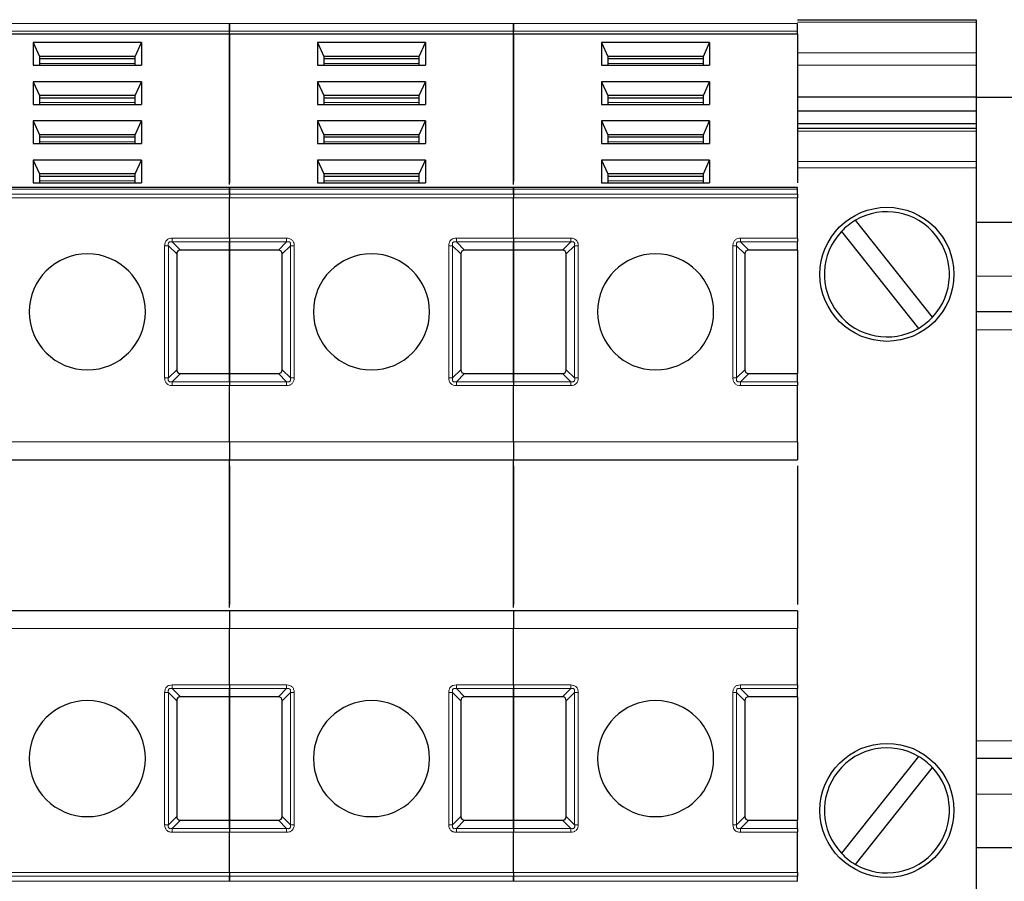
# Model space of a CAD drawing. Header units: millimetres. Extents: x 5 to 418, y 2 to 292.
# Tile 8 of 52: x 106 to 124, y 88 to 104. Entities that reach past the tile are written whole.
import ezdxf

# ---------------------------------------------------------------- set-up
doc = ezdxf.new("R2010")
doc.units = ezdxf.units.MM

msp = doc.modelspace()

# ---------------------------------------------------------------- linework, layer by layer
at = {"color": 7, "linetype": 'Continuous', "lineweight": 18}
for p, q in [((104.152, 103.6374), (109.452, 103.6374)), ((109.452, 103.6374), (114.752, 103.6374)), ((114.752, 103.6374), (120.052, 103.6374)), ((123.3853, 103.6614), (120.052, 103.6614)), ((104.152, 103.496), (109.452, 103.496)), ((109.452, 103.496), (114.752, 103.496)), ((114.752, 103.496), (120.052, 103.496)), ((120.052, 103.0948), (123.3853, 103.0948)), ((107.6937, 102.895), (105.9103, 102.895)), ((112.9937, 102.895), (111.2103, 102.895)), ((118.2937, 102.895), (116.5103, 102.895)), ((123.3853, 102.8591), (120.052, 102.8591)), ((107.6937, 102.1643), (105.9103, 102.1643)), ((112.9937, 102.1643), (111.2103, 102.1643)), ((118.2937, 102.1643), (116.5103, 102.1643)), ((123.3853, 101.6334), (120.052, 101.6334)), ((107.6937, 101.4336), (105.9103, 101.4336)), ((112.9937, 101.4336), (111.2103, 101.4336)), ((118.2937, 101.4336), (116.5103, 101.4336)), ((120.052, 101.0667), (123.3853, 101.0667)), ((123.3853, 100.9489), (120.052, 100.9489)), ((107.6937, 100.7029), (105.9103, 100.7029)), ((112.9937, 100.7029), (111.2103, 100.7029)), ((118.2937, 100.7029), (116.5103, 100.7029)), ((104.152, 100.5497), (109.452, 100.5497)), ((109.452, 100.5497), (114.752, 100.5497)), ((114.752, 100.5497), (120.052, 100.5497)), ((109.452, 100.4562), (104.152, 100.4562)), ((109.452, 100.3855), (104.152, 100.3855)), ((114.752, 100.4562), (109.452, 100.4562)), ((114.752, 100.3855), (109.452, 100.3855)), ((120.052, 100.4562), (114.752, 100.4562)), ((120.052, 100.3855), (114.752, 100.3855)), ((108.3853, 99.635), (109.452, 99.635)), ((108.3853, 99.5643), (109.452, 99.5643)), ((108.3853, 99.5643), (108.5394, 99.4102)), ((109.452, 99.635), (110.5187, 99.635)), ((109.452, 99.5643), (110.5187, 99.5643)), ((110.3646, 99.4102), (110.5187, 99.5643)), ((113.6853, 99.635), (114.752, 99.635)), ((113.6853, 99.5643), (114.752, 99.5643)), ((113.6853, 99.5643), (113.8394, 99.4102)), ((114.752, 99.635), (115.8187, 99.635)), ((114.752, 99.5643), (115.8187, 99.5643)), ((115.6646, 99.4102), (115.8187, 99.5643)), ((118.9853, 99.635), (120.052, 99.635)), ((118.9853, 99.5643), (120.052, 99.5643)), ((118.9853, 99.5643), (119.1394, 99.4102)), ((108.2439, 97.0269), (108.2439, 99.4936)), ((108.3146, 97.0269), (108.3146, 99.4936)), ((108.4687, 99.3395), (108.3146, 99.4936)), ((110.5894, 99.4936), (110.4353, 99.3395)), ((110.5894, 99.4936), (110.5894, 97.0269)), ((110.6601, 99.4936), (110.6601, 97.0269)), ((113.5439, 97.0269), (113.5439, 99.4936)), ((113.6146, 97.0269), (113.6146, 99.4936)), ((113.7687, 99.3395), (113.6146, 99.4936)), ((115.8894, 99.4936), (115.7353, 99.3395)), ((115.8894, 99.4936), (115.8894, 97.0269)), ((115.9601, 99.4936), (115.9601, 97.0269)), ((118.8439, 97.0269), (118.8439, 99.4936)), ((118.9146, 97.0269), (118.9146, 99.4936)), ((119.0687, 99.3395), (118.9146, 99.4936)), ((134.152, 98.9269), (123.3853, 98.9269)), ((134.152, 97.9269), (123.3853, 97.9269)), ((108.3146, 97.0269), (108.4687, 97.181)), ((110.4353, 97.181), (110.5894, 97.0269)), ((113.6146, 97.0269), (113.7687, 97.181)), ((115.7353, 97.181), (115.8894, 97.0269)), ((118.9146, 97.0269), (119.0687, 97.181)), ((108.5394, 97.1102), (108.3853, 96.9562)), ((110.5187, 96.9562), (110.3646, 97.1102)), ((113.8394, 97.1102), (113.6853, 96.9562)), ((115.8187, 96.9562), (115.6646, 97.1102)), ((119.1394, 97.1102), (118.9853, 96.9562)), ((108.3853, 96.8855), (108.3853, 96.9562)), ((109.452, 96.9562), (108.3853, 96.9562)), ((109.452, 96.8855), (108.3853, 96.8855)), ((110.5187, 96.9562), (109.452, 96.9562)), ((110.5187, 96.8855), (109.452, 96.8855)), ((113.6853, 96.8855), (113.6853, 96.9562)), ((114.752, 96.9562), (113.6853, 96.9562)), ((114.752, 96.8855), (113.6853, 96.8855)), ((115.8187, 96.9562), (114.752, 96.9562)), ((115.8187, 96.8855), (114.752, 96.8855)), ((118.9853, 96.8855), (118.9853, 96.9562)), ((120.052, 96.9562), (118.9853, 96.9562)), ((120.052, 96.8855), (118.9853, 96.8855)), ((104.152, 95.8352), (109.452, 95.8352)), ((109.452, 95.8352), (114.752, 95.8352)), ((114.752, 95.8352), (120.052, 95.8352)), ((109.452, 92.3519), (104.152, 92.3519)), ((114.752, 92.3519), (109.452, 92.3519)), ((120.052, 92.3519), (114.752, 92.3519)), ((108.3853, 91.3017), (109.452, 91.3017)), ((109.452, 91.3017), (110.5187, 91.3017)), ((110.5187, 91.3017), (110.5187, 91.231)), ((113.6853, 91.3017), (114.752, 91.3017)), ((114.752, 91.3017), (115.8187, 91.3017)), ((115.8187, 91.3017), (115.8187, 91.231)), ((118.9853, 91.3017), (120.052, 91.3017)), ((108.2439, 88.6936), (108.2439, 91.1602)), ((108.3146, 88.6936), (108.3146, 91.1602)), ((108.4687, 91.0062), (108.3146, 91.1602)), ((108.3853, 91.231), (109.452, 91.231)), ((108.3853, 91.231), (108.5394, 91.0769)), ((109.452, 91.231), (110.5187, 91.231)), ((110.3646, 91.0769), (110.5187, 91.231)), ((110.5894, 91.1602), (110.4353, 91.0062)), ((110.5894, 91.1602), (110.5894, 88.6936)), ((110.6601, 91.1602), (110.6601, 88.6936)), ((113.5439, 88.6936), (113.5439, 91.1602)), ((113.6146, 88.6936), (113.6146, 91.1602)), ((113.7687, 91.0062), (113.6146, 91.1602)), ((113.6853, 91.231), (114.752, 91.231)), ((113.6853, 91.231), (113.8394, 91.0769)), ((114.752, 91.231), (115.8187, 91.231)), ((115.6646, 91.0769), (115.8187, 91.231)), ((115.8894, 91.1602), (115.7353, 91.0062)), ((115.8894, 91.1602), (115.8894, 88.6936)), ((115.9601, 91.1602), (115.9601, 88.6936)), ((118.8439, 88.6936), (118.8439, 91.1602)), ((118.9146, 88.6936), (118.9146, 91.1602)), ((119.0687, 91.0062), (118.9146, 91.1602)), ((118.9853, 91.231), (120.052, 91.231)), ((118.9853, 91.231), (119.1394, 91.0769)), ((134.152, 90.2602), (123.3853, 90.2602)), ((134.152, 89.2602), (123.3853, 89.2602)), ((108.3146, 88.6936), (108.4687, 88.8476)), ((108.5394, 88.7769), (108.3853, 88.6229)), ((110.5187, 88.6229), (110.3646, 88.7769)), ((110.4353, 88.8476), (110.5894, 88.6936)), ((113.6146, 88.6936), (113.7687, 88.8476)), ((113.8394, 88.7769), (113.6853, 88.6229)), ((115.8187, 88.6229), (115.6646, 88.7769)), ((115.7353, 88.8476), (115.8894, 88.6936)), ((118.9146, 88.6936), (119.0687, 88.8476)), ((119.1394, 88.7769), (118.9853, 88.6229)), ((109.452, 88.6229), (108.3853, 88.6229)), ((109.452, 88.5522), (108.3853, 88.5522)), ((110.5187, 88.6229), (109.452, 88.6229)), ((110.5187, 88.5522), (109.452, 88.5522)), ((114.752, 88.6229), (113.6853, 88.6229)), ((114.752, 88.5522), (113.6853, 88.5522)), ((115.8187, 88.6229), (114.752, 88.6229)), ((115.8187, 88.5522), (114.752, 88.5522)), ((120.052, 88.6229), (118.9853, 88.6229)), ((120.052, 88.5522), (118.9853, 88.5522)), ((104.152, 87.8017), (109.452, 87.8017)), ((109.452, 87.8017), (114.752, 87.8017)), ((114.752, 87.8017), (120.052, 87.8017)), ((104.152, 87.731), (109.452, 87.731)), ((104.152, 87.6374), (109.452, 87.6374)), ((109.452, 87.731), (114.752, 87.731)), ((109.452, 87.6374), (114.752, 87.6374)), ((114.752, 87.731), (120.052, 87.731)), ((114.752, 87.6374), (120.052, 87.6374))]:
    msp.add_line(p, q, dxfattribs=at)
at = {"color": 7, "linetype": 'Continuous', "lineweight": 25}
for p, q in [((120.052, 103.7102), (123.3853, 103.7102)), ((123.3853, 103.7102), (123.3853, 103.6614)), ((123.3853, 103.6614), (123.3853, 103.0948)), ((104.152, 103.4489), (109.452, 103.4489)), ((109.452, 103.4489), (109.452, 103.496)), ((109.452, 103.4489), (109.452, 103.496)), ((109.452, 103.4489), (114.752, 103.4489)), ((109.452, 100.6374), (109.452, 103.4489)), ((109.452, 103.4489), (109.452, 100.6664)), ((114.752, 103.4489), (114.752, 103.496)), ((114.752, 103.4489), (114.752, 103.496)), ((114.752, 103.4489), (114.752, 100.6957)), ((114.752, 103.4489), (120.052, 103.4489)), ((114.752, 100.6374), (114.752, 103.4489)), ((120.052, 103.4489), (120.052, 103.496)), ((120.052, 103.4489), (120.052, 100.6664)), ((105.7937, 103.2838), (105.7937, 102.8597)), ((107.8102, 103.2838), (105.7937, 103.2838)), ((105.7937, 103.2838), (105.9103, 103.0246)), ((107.6937, 103.0246), (107.8102, 103.2838)), ((107.8102, 103.2838), (107.8102, 102.8597)), ((111.0937, 103.2838), (111.0937, 102.8597)), ((113.1102, 103.2838), (111.0937, 103.2838)), ((111.0937, 103.2838), (111.2103, 103.0246)), ((112.9937, 103.0246), (113.1102, 103.2838)), ((113.1102, 103.2838), (113.1102, 102.8597)), ((116.3937, 103.2838), (116.3937, 102.8597)), ((118.4102, 103.2838), (116.3937, 103.2838)), ((116.3937, 103.2838), (116.5103, 103.0246)), ((118.2937, 103.0246), (118.4102, 103.2838)), ((118.4102, 103.2838), (118.4102, 102.8597)), ((123.3853, 103.0948), (123.3853, 102.8591)), ((105.9103, 103.0246), (105.9103, 102.8597)), ((107.6937, 103.0246), (105.9103, 103.0246)), ((107.6937, 102.9775), (105.9103, 102.9775)), ((107.6937, 102.8597), (107.6937, 103.0246)), ((111.2103, 103.0246), (111.2103, 102.8597)), ((112.9937, 103.0246), (111.2103, 103.0246)), ((112.9937, 102.9775), (111.2103, 102.9775)), ((112.9937, 102.8597), (112.9937, 103.0246)), ((116.5103, 103.0246), (116.5103, 102.8597)), ((118.2937, 103.0246), (116.5103, 103.0246)), ((118.2937, 102.9775), (116.5103, 102.9775)), ((118.2937, 102.8597), (118.2937, 103.0246)), ((105.7937, 102.8597), (107.8102, 102.8597)), ((111.0937, 102.8597), (113.1102, 102.8597)), ((116.3937, 102.8597), (118.4102, 102.8597)), ((123.3853, 102.8591), (123.3853, 102.2698)), ((105.7937, 102.5531), (105.7937, 102.129)), ((107.8102, 102.5531), (105.7937, 102.5531)), ((105.7937, 102.5531), (105.9103, 102.2939)), ((107.6937, 102.2939), (107.8102, 102.5531)), ((107.8102, 102.5531), (107.8102, 102.129)), ((111.0937, 102.5531), (111.0937, 102.129)), ((113.1102, 102.5531), (111.0937, 102.5531)), ((111.0937, 102.5531), (111.2103, 102.2939)), ((112.9937, 102.2939), (113.1102, 102.5531)), ((113.1102, 102.5531), (113.1102, 102.129)), ((116.3937, 102.5531), (116.3937, 102.129)), ((118.4102, 102.5531), (116.3937, 102.5531)), ((116.3937, 102.5531), (116.5103, 102.2939)), ((118.2937, 102.2939), (118.4102, 102.5531)), ((118.4102, 102.5531), (118.4102, 102.129)), ((105.7937, 102.129), (107.8102, 102.129)), ((105.9103, 102.2939), (105.9103, 102.129)), ((107.6937, 102.2939), (105.9103, 102.2939)), ((107.6937, 102.2468), (105.9103, 102.2468)), ((107.6937, 102.129), (107.6937, 102.2939)), ((111.0937, 102.129), (113.1102, 102.129)), ((111.2103, 102.2939), (111.2103, 102.129)), ((112.9937, 102.2939), (111.2103, 102.2939)), ((112.9937, 102.2468), (111.2103, 102.2468)), ((112.9937, 102.129), (112.9937, 102.2939)), ((116.3937, 102.129), (118.4102, 102.129)), ((116.5103, 102.2939), (116.5103, 102.129)), ((118.2937, 102.2939), (116.5103, 102.2939)), ((118.2937, 102.2468), (116.5103, 102.2468)), ((118.2937, 102.129), (118.2937, 102.2939)), ((120.052, 102.2698), (123.3853, 102.2698)), ((123.3853, 102.2698), (123.3853, 102.0105)), ((137.352, 102.2602), (123.3853, 102.2602)), ((120.052, 102.0105), (123.3853, 102.0105)), ((123.3853, 102.0105), (123.3853, 101.7748)), ((105.7937, 101.8225), (105.7937, 101.3983)), ((107.8102, 101.8225), (105.7937, 101.8225)), ((105.7937, 101.8225), (105.9103, 101.5632)), ((107.6937, 101.5632), (107.8102, 101.8225)), ((107.8102, 101.8225), (107.8102, 101.3983)), ((111.0937, 101.8225), (111.0937, 101.3983)), ((113.1102, 101.8225), (111.0937, 101.8225)), ((111.0937, 101.8225), (111.2103, 101.5632)), ((112.9937, 101.5632), (113.1102, 101.8225)), ((113.1102, 101.8225), (113.1102, 101.3983)), ((116.3937, 101.8225), (116.3937, 101.3983)), ((118.4102, 101.8225), (116.3937, 101.8225)), ((116.3937, 101.8225), (116.5103, 101.5632)), ((118.2937, 101.5632), (118.4102, 101.8225)), ((118.4102, 101.8225), (118.4102, 101.3983)), ((120.052, 101.7748), (123.3853, 101.7748)), ((123.3853, 101.7748), (123.3853, 101.6822)), ((123.3853, 101.6822), (120.052, 101.6822)), ((123.3853, 101.6822), (123.3853, 101.6334)), ((123.3853, 101.6334), (123.3853, 101.0667)), ((105.7937, 101.3983), (107.8102, 101.3983)), ((105.9103, 101.5632), (105.9103, 101.3983)), ((107.6937, 101.5632), (105.9103, 101.5632)), ((107.6937, 101.5161), (105.9103, 101.5161)), ((107.6937, 101.3983), (107.6937, 101.5632)), ((111.0937, 101.3983), (113.1102, 101.3983)), ((111.2103, 101.5632), (111.2103, 101.3983)), ((112.9937, 101.5632), (111.2103, 101.5632)), ((112.9937, 101.5161), (111.2103, 101.5161)), ((112.9937, 101.3983), (112.9937, 101.5632)), ((116.3937, 101.3983), (118.4102, 101.3983)), ((116.5103, 101.5632), (116.5103, 101.3983)), ((118.2937, 101.5632), (116.5103, 101.5632)), ((118.2937, 101.5161), (116.5103, 101.5161)), ((118.2937, 101.3983), (118.2937, 101.5632)), ((105.7937, 101.0918), (105.7937, 100.6676)), ((107.8102, 101.0918), (105.7937, 101.0918)), ((105.7937, 101.0918), (105.9103, 100.8326)), ((107.6937, 100.8326), (107.8102, 101.0918)), ((107.8102, 101.0918), (107.8102, 100.6676)), ((111.0937, 101.0918), (111.0937, 100.6676)), ((113.1102, 101.0918), (111.0937, 101.0918)), ((111.0937, 101.0918), (111.2103, 100.8326)), ((112.9937, 100.8326), (113.1102, 101.0918)), ((113.1102, 101.0918), (113.1102, 100.6676)), ((116.3937, 101.0918), (116.3937, 100.6676)), ((118.4102, 101.0918), (116.3937, 101.0918)), ((116.3937, 101.0918), (116.5103, 100.8326)), ((118.2937, 100.8326), (118.4102, 101.0918)), ((118.4102, 101.0918), (118.4102, 100.6676)), ((123.3853, 101.0667), (123.3853, 100.9489)), ((123.3853, 100.9489), (123.3853, 86.9716)), ((105.7937, 100.6676), (107.8102, 100.6676)), ((105.9103, 100.8326), (105.9103, 100.6676)), ((107.6937, 100.8326), (105.9103, 100.8326)), ((107.6937, 100.7854), (105.9103, 100.7854)), ((107.6937, 100.6676), (107.6937, 100.8326)), ((111.0937, 100.6676), (113.1102, 100.6676)), ((111.2103, 100.8326), (111.2103, 100.6676)), ((112.9937, 100.8326), (111.2103, 100.8326)), ((112.9937, 100.7854), (111.2103, 100.7854)), ((112.9937, 100.6676), (112.9937, 100.8326)), ((116.3937, 100.6676), (118.4102, 100.6676)), ((116.5103, 100.8326), (116.5103, 100.6676)), ((118.2937, 100.8326), (116.5103, 100.8326)), ((118.2937, 100.7854), (116.5103, 100.7854)), ((118.2937, 100.6676), (118.2937, 100.8326)), ((109.452, 100.579), (104.152, 100.579)), ((114.752, 100.579), (109.452, 100.579)), ((109.452, 100.5497), (109.452, 100.4562)), ((109.452, 100.4562), (109.452, 100.5497)), ((120.052, 100.579), (114.752, 100.579)), ((114.752, 100.4562), (114.752, 100.5497)), ((114.752, 100.5497), (114.752, 100.4562)), ((120.052, 100.4562), (120.052, 100.5497)), ((109.452, 99.635), (109.452, 100.3855)), ((109.452, 99.635), (109.452, 100.3855)), ((114.752, 99.635), (114.752, 100.3855)), ((114.752, 99.635), (114.752, 100.3855)), ((120.052, 99.635), (120.052, 100.3855)), ((122.5676, 98.16), (121.1307, 99.9679)), ((134.152, 99.9269), (123.3853, 99.9269)), ((120.8697, 99.7605), (122.3066, 97.9526)), ((109.452, 99.5643), (109.452, 99.4102)), ((109.452, 99.4102), (109.452, 99.5643)), ((114.752, 99.4102), (114.752, 99.5643)), ((114.752, 99.5643), (114.752, 99.4102)), ((120.052, 99.4102), (120.052, 99.5643)), ((109.452, 99.4102), (108.5394, 99.4102)), ((110.3646, 99.4102), (109.452, 99.4102)), ((109.452, 97.1102), (109.452, 99.4102)), ((109.452, 99.4102), (109.452, 97.1102)), ((114.752, 99.4102), (113.8394, 99.4102)), ((114.752, 99.4102), (114.752, 97.1102)), ((115.6646, 99.4102), (114.752, 99.4102)), ((114.752, 97.1102), (114.752, 99.4102)), ((120.052, 99.4102), (119.1394, 99.4102)), ((120.052, 99.4102), (120.052, 97.1102)), ((108.4687, 99.3395), (108.4687, 97.181)), ((110.4353, 97.181), (110.4353, 99.3395)), ((113.7687, 99.3395), (113.7687, 97.181)), ((115.7353, 97.181), (115.7353, 99.3395)), ((119.0687, 99.3395), (119.0687, 97.181)), ((134.152, 98.2602), (123.3853, 98.2602)), ((108.5394, 97.1102), (109.452, 97.1102)), ((109.452, 97.1102), (110.3646, 97.1102)), ((109.452, 97.1102), (109.452, 96.9562)), ((109.452, 96.9562), (109.452, 97.1102)), ((113.8394, 97.1102), (114.752, 97.1102)), ((114.752, 96.9562), (114.752, 97.1102)), ((114.752, 97.1102), (115.6646, 97.1102)), ((114.752, 97.1102), (114.752, 96.9562)), ((119.1394, 97.1102), (120.052, 97.1102)), ((120.052, 96.9562), (120.052, 97.1102)), ((109.452, 95.8352), (109.452, 96.8855)), ((109.452, 95.8352), (109.452, 96.8855)), ((114.752, 95.8352), (114.752, 96.8855)), ((114.752, 95.8352), (114.752, 96.8855)), ((120.052, 95.8352), (120.052, 96.8855)), ((104.152, 95.5019), (109.452, 95.5019)), ((109.452, 95.5019), (114.752, 95.5019)), ((109.452, 92.7436), (109.452, 95.5019)), ((109.452, 95.3852), (109.452, 92.8019)), ((114.752, 95.5019), (120.052, 95.5019)), ((114.752, 92.7436), (114.752, 95.5019)), ((114.752, 95.3852), (114.752, 92.8019)), ((120.052, 95.3852), (120.052, 92.8019)), ((109.452, 92.6852), (104.152, 92.6852)), ((114.752, 92.6852), (109.452, 92.6852)), ((120.052, 92.6852), (114.752, 92.6852)), ((109.452, 91.3017), (109.452, 92.3519)), ((109.452, 91.3017), (109.452, 92.3519)), ((114.752, 91.3017), (114.752, 92.3519)), ((114.752, 91.3017), (114.752, 92.3519)), ((120.052, 91.3017), (120.052, 92.3519)), ((109.452, 91.231), (109.452, 91.0769)), ((109.452, 91.0769), (109.452, 91.231)), ((114.752, 91.0769), (114.752, 91.231)), ((114.752, 91.231), (114.752, 91.0769)), ((120.052, 91.0769), (120.052, 91.231)), ((108.4687, 91.0062), (108.4687, 88.8476)), ((109.452, 91.0769), (108.5394, 91.0769)), ((110.3646, 91.0769), (109.452, 91.0769)), ((109.452, 88.7769), (109.452, 91.0769)), ((109.452, 91.0769), (109.452, 88.7769)), ((110.4353, 88.8476), (110.4353, 91.0062)), ((113.7687, 91.0062), (113.7687, 88.8476)), ((114.752, 91.0769), (113.8394, 91.0769)), ((114.752, 91.0769), (114.752, 88.7769)), ((115.6646, 91.0769), (114.752, 91.0769)), ((114.752, 88.7769), (114.752, 91.0769)), ((115.7353, 88.8476), (115.7353, 91.0062)), ((119.0687, 91.0062), (119.0687, 88.8476)), ((120.052, 91.0769), (119.1394, 91.0769)), ((120.052, 91.0769), (120.052, 88.7769)), ((122.3066, 89.9679), (120.8697, 88.16)), ((134.152, 89.9269), (123.3853, 89.9269)), ((121.1307, 87.9526), (122.5676, 89.7605)), ((108.5394, 88.7769), (109.452, 88.7769)), ((109.452, 88.7769), (110.3646, 88.7769)), ((109.452, 88.7769), (109.452, 88.6229)), ((109.452, 88.6229), (109.452, 88.7769)), ((113.8394, 88.7769), (114.752, 88.7769)), ((114.752, 88.6229), (114.752, 88.7769)), ((114.752, 88.7769), (115.6646, 88.7769)), ((114.752, 88.7769), (114.752, 88.6229)), ((119.1394, 88.7769), (120.052, 88.7769)), ((120.052, 88.6229), (120.052, 88.7769)), ((109.452, 87.8017), (109.452, 88.5522)), ((109.452, 87.8017), (109.452, 88.5522)), ((114.752, 87.8017), (114.752, 88.5522)), ((114.752, 87.8017), (114.752, 88.5522)), ((120.052, 87.8017), (120.052, 88.5522)), ((134.152, 88.2602), (123.3853, 88.2602)), ((109.452, 87.731), (109.452, 87.6374)), ((109.452, 87.6374), (109.452, 87.731)), ((114.752, 87.6374), (114.752, 87.731)), ((114.752, 87.731), (114.752, 87.6374)), ((120.052, 87.6374), (120.052, 87.731))]:
    msp.add_line(p, q, dxfattribs=at)
for centre in [(121.7187, 98.9602), (121.7187, 88.9602)]:
    msp.add_circle(centre, 1.25, dxfattribs=at)
for centre, radius, start, end in [((121.7187, 98.9602), 1.1667, 316.68877, 120.26235), ((121.7187, 98.9602), 1.1667, 120.26235, 136.68877), ((121.7187, 98.9602), 1.1667, 136.68877, 300.26235), ((106.802, 98.2602), 1.0833, 90, 270), ((106.802, 98.2602), 1.0833, 270, 90), ((112.102, 98.2602), 1.0833, 90, 270), ((112.102, 98.2602), 1.0833, 270, 90), ((117.402, 98.2602), 1.0833, 90, 270), ((117.402, 98.2602), 1.0833, 270, 90), ((121.7187, 98.9602), 1.1667, 300.26235, 316.68877), ((106.802, 89.9269), 1.0833, 90, 270), ((106.802, 89.9269), 1.0833, 270, 90), ((112.102, 89.9269), 1.0833, 90, 270), ((112.102, 89.9269), 1.0833, 270, 90), ((117.402, 89.9269), 1.0833, 90, 270), ((117.402, 89.9269), 1.0833, 270, 90), ((121.7187, 88.9602), 1.1667, 59.73765, 223.31123), ((121.7187, 88.9602), 1.1667, 43.31123, 59.73765), ((121.7187, 88.9602), 1.1667, 239.73765, 43.31123), ((121.7187, 88.9602), 1.1667, 223.31123, 239.73765)]:
    msp.add_arc(centre, radius, start, end, dxfattribs=at)
for centre, major_axis, start_param, end_param in [((108.6101, 99.2688), (-0.1225, 0.1225), 5.7595865, 6.8067841), ((110.2939, 99.2688), (0.1225, 0.1225), 5.7595865, 6.8067841), ((113.9101, 99.2688), (-0.1225, 0.1225), 5.7595865, 6.8067841), ((115.5939, 99.2688), (0.1225, 0.1225), 5.7595865, 6.8067841), ((119.2101, 99.2688), (-0.1225, 0.1225), 5.7595865, 6.8067841), ((108.6101, 97.2517), (0.1225, 0.1225), 2.6179939, 3.6651914), ((110.2939, 97.2517), (0.1225, -0.1225), 5.7595865, 6.8067841), ((113.9101, 97.2517), (0.1225, 0.1225), 2.6179939, 3.6651914), ((115.5939, 97.2517), (0.1225, -0.1225), 5.7595865, 6.8067841), ((119.2101, 97.2517), (0.1225, 0.1225), 2.6179939, 3.6651914), ((108.6101, 90.9355), (-0.1225, 0.1225), 5.7595865, 6.8067841), ((110.2939, 90.9355), (-0.1225, -0.1225), 2.6179939, 3.6651914), ((113.9101, 90.9355), (-0.1225, 0.1225), 5.7595865, 6.8067841), ((115.5939, 90.9355), (-0.1225, -0.1225), 2.6179939, 3.6651914), ((119.2101, 90.9355), (-0.1225, 0.1225), 5.7595865, 6.8067841), ((108.6101, 88.9183), (-0.1225, -0.1225), 5.7595865, 6.8067841), ((110.2939, 88.9183), (0.1225, -0.1225), 5.7595865, 6.8067841), ((113.9101, 88.9183), (-0.1225, -0.1225), 5.7595865, 6.8067841), ((115.5939, 88.9183), (0.1225, -0.1225), 5.7595865, 6.8067841), ((119.2101, 88.9183), (-0.1225, -0.1225), 5.7595865, 6.8067841)]:
    msp.add_ellipse(centre, major_axis=major_axis, ratio=0.5773503, start_param=start_param, end_param=end_param, dxfattribs=at)
for points in [[(109.452, 103.6374), (109.452, 103.6271), (109.452, 103.6064), (109.452, 103.5667), (109.452, 103.527), (109.452, 103.5063), (109.452, 103.496)], [(109.452, 103.496), (109.452, 103.5063), (109.452, 103.527), (109.452, 103.5667), (109.452, 103.6064), (109.452, 103.6271), (109.452, 103.6374)], [(114.752, 103.496), (114.752, 103.5063), (114.752, 103.527), (114.752, 103.5667), (114.752, 103.6064), (114.752, 103.6271), (114.752, 103.6374)], [(114.752, 103.6374), (114.752, 103.6271), (114.752, 103.6064), (114.752, 103.5667), (114.752, 103.527), (114.752, 103.5063), (114.752, 103.496)], [(120.052, 103.496), (120.052, 103.5063), (120.052, 103.527), (120.052, 103.5667), (120.052, 103.6064), (120.052, 103.6271), (120.052, 103.6374)], [(109.452, 100.579), (109.452, 100.5776), (109.452, 100.5749), (109.452, 100.5581), (109.452, 100.5497)], [(109.452, 100.5497), (109.452, 100.5581), (109.452, 100.5749), (109.452, 100.5776), (109.452, 100.579)], [(114.752, 100.5497), (114.752, 100.5581), (114.752, 100.5749), (114.752, 100.5776), (114.752, 100.579)], [(114.752, 100.579), (114.752, 100.5776), (114.752, 100.5749), (114.752, 100.5581), (114.752, 100.5497)], [(120.052, 100.5497), (120.052, 100.5581), (120.052, 100.5749), (120.052, 100.5776), (120.052, 100.579)], [(109.452, 100.4562), (109.452, 100.4513), (109.452, 100.4415), (109.452, 100.424), (109.452, 100.4051), (109.452, 100.392), (109.452, 100.3855)], [(109.452, 100.4562), (109.452, 100.4513), (109.452, 100.4415), (109.452, 100.424), (109.452, 100.4051), (109.452, 100.392), (109.452, 100.3855)], [(114.752, 100.4562), (114.752, 100.4513), (114.752, 100.4415), (114.752, 100.424), (114.752, 100.4051), (114.752, 100.392), (114.752, 100.3855)], [(114.752, 100.4562), (114.752, 100.4513), (114.752, 100.4415), (114.752, 100.424), (114.752, 100.4051), (114.752, 100.392), (114.752, 100.3855)], [(120.052, 100.4562), (120.052, 100.4513), (120.052, 100.4415), (120.052, 100.424), (120.052, 100.4051), (120.052, 100.392), (120.052, 100.3855)], [(109.452, 99.635), (109.452, 99.6284), (109.452, 99.6154), (109.452, 99.5965), (109.452, 99.579), (109.452, 99.5692), (109.452, 99.5643)], [(109.452, 99.635), (109.452, 99.6284), (109.452, 99.6154), (109.452, 99.5965), (109.452, 99.579), (109.452, 99.5692), (109.452, 99.5643)], [(114.752, 99.635), (114.752, 99.6284), (114.752, 99.6154), (114.752, 99.5965), (114.752, 99.579), (114.752, 99.5692), (114.752, 99.5643)], [(114.752, 99.635), (114.752, 99.6284), (114.752, 99.6154), (114.752, 99.5965), (114.752, 99.579), (114.752, 99.5692), (114.752, 99.5643)], [(120.052, 99.635), (120.052, 99.6284), (120.052, 99.6154), (120.052, 99.5965), (120.052, 99.579), (120.052, 99.5692), (120.052, 99.5643)], [(109.452, 96.9562), (109.452, 96.9513), (109.452, 96.9415), (109.452, 96.924), (109.452, 96.9051), (109.452, 96.892), (109.452, 96.8855)], [(109.452, 96.9562), (109.452, 96.9513), (109.452, 96.9415), (109.452, 96.924), (109.452, 96.9051), (109.452, 96.892), (109.452, 96.8855)], [(114.752, 96.9562), (114.752, 96.9513), (114.752, 96.9415), (114.752, 96.924), (114.752, 96.9051), (114.752, 96.892), (114.752, 96.8855)], [(114.752, 96.9562), (114.752, 96.9513), (114.752, 96.9415), (114.752, 96.924), (114.752, 96.9051), (114.752, 96.892), (114.752, 96.8855)], [(120.052, 96.9562), (120.052, 96.9513), (120.052, 96.9415), (120.052, 96.924), (120.052, 96.9051), (120.052, 96.892), (120.052, 96.8855)], [(109.452, 95.8352), (109.452, 95.7916), (109.452, 95.7042), (109.452, 95.594), (109.452, 95.5169), (109.452, 95.5069), (109.452, 95.5019)], [(109.452, 95.8352), (109.452, 95.7916), (109.452, 95.7042), (109.452, 95.594), (109.452, 95.5169), (109.452, 95.5069), (109.452, 95.5019)], [(114.752, 95.8352), (114.752, 95.7916), (114.752, 95.7042), (114.752, 95.594), (114.752, 95.5169), (114.752, 95.5069), (114.752, 95.5019)], [(114.752, 95.8352), (114.752, 95.7916), (114.752, 95.7042), (114.752, 95.594), (114.752, 95.5169), (114.752, 95.5069), (114.752, 95.5019)], [(120.052, 95.8352), (120.052, 95.7916), (120.052, 95.7042), (120.052, 95.594), (120.052, 95.5169), (120.052, 95.5069), (120.052, 95.5019)], [(109.452, 92.6852), (109.452, 92.6802), (109.452, 92.6702), (109.452, 92.5931), (109.452, 92.4829), (109.452, 92.3956), (109.452, 92.3519)], [(109.452, 92.6852), (109.452, 92.6802), (109.452, 92.6702), (109.452, 92.5931), (109.452, 92.4829), (109.452, 92.3956), (109.452, 92.3519)], [(114.752, 92.6852), (114.752, 92.6802), (114.752, 92.6702), (114.752, 92.5931), (114.752, 92.4829), (114.752, 92.3956), (114.752, 92.3519)], [(114.752, 92.6852), (114.752, 92.6802), (114.752, 92.6702), (114.752, 92.5931), (114.752, 92.4829), (114.752, 92.3956), (114.752, 92.3519)], [(120.052, 92.6852), (120.052, 92.6802), (120.052, 92.6702), (120.052, 92.5931), (120.052, 92.4829), (120.052, 92.3956), (120.052, 92.3519)], [(109.452, 91.3017), (109.452, 91.2951), (109.452, 91.282), (109.452, 91.2632), (109.452, 91.2456), (109.452, 91.2358), (109.452, 91.231)], [(109.452, 91.3017), (109.452, 91.2951), (109.452, 91.282), (109.452, 91.2632), (109.452, 91.2456), (109.452, 91.2358), (109.452, 91.231)], [(114.752, 91.3017), (114.752, 91.2951), (114.752, 91.282), (114.752, 91.2632), (114.752, 91.2456), (114.752, 91.2358), (114.752, 91.231)], [(114.752, 91.3017), (114.752, 91.2951), (114.752, 91.282), (114.752, 91.2632), (114.752, 91.2456), (114.752, 91.2358), (114.752, 91.231)], [(120.052, 91.3017), (120.052, 91.2951), (120.052, 91.282), (120.052, 91.2632), (120.052, 91.2456), (120.052, 91.2358), (120.052, 91.231)], [(109.452, 88.6229), (109.452, 88.618), (109.452, 88.6082), (109.452, 88.5906), (109.452, 88.5718), (109.452, 88.5587), (109.452, 88.5522)], [(109.452, 88.6229), (109.452, 88.618), (109.452, 88.6082), (109.452, 88.5906), (109.452, 88.5718), (109.452, 88.5587), (109.452, 88.5522)], [(114.752, 88.6229), (114.752, 88.618), (114.752, 88.6082), (114.752, 88.5906), (114.752, 88.5718), (114.752, 88.5587), (114.752, 88.5522)], [(114.752, 88.6229), (114.752, 88.618), (114.752, 88.6082), (114.752, 88.5906), (114.752, 88.5718), (114.752, 88.5587), (114.752, 88.5522)], [(120.052, 88.6229), (120.052, 88.618), (120.052, 88.6082), (120.052, 88.5906), (120.052, 88.5718), (120.052, 88.5587), (120.052, 88.5522)], [(109.452, 87.8017), (109.452, 87.7951), (109.452, 87.782), (109.452, 87.7632), (109.452, 87.7456), (109.452, 87.7358), (109.452, 87.731)], [(109.452, 87.8017), (109.452, 87.7951), (109.452, 87.782), (109.452, 87.7632), (109.452, 87.7456), (109.452, 87.7358), (109.452, 87.731)], [(114.752, 87.8017), (114.752, 87.7951), (114.752, 87.782), (114.752, 87.7632), (114.752, 87.7456), (114.752, 87.7358), (114.752, 87.731)], [(114.752, 87.8017), (114.752, 87.7951), (114.752, 87.782), (114.752, 87.7632), (114.752, 87.7456), (114.752, 87.7358), (114.752, 87.731)], [(120.052, 87.8017), (120.052, 87.7951), (120.052, 87.782), (120.052, 87.7632), (120.052, 87.7456), (120.052, 87.7358), (120.052, 87.731)]]:
    msp.add_open_spline(points, degree=3, dxfattribs=at)
at = {"color": 7, "linetype": 'Continuous', "lineweight": 18}
for points, knots in [([(108.2439, 99.4936), (108.2456, 99.5151), (108.2479, 99.5452), (108.2665, 99.58), (108.2839, 99.5998), (108.3044, 99.616), (108.3376, 99.6316), (108.3656, 99.6336), (108.3853, 99.635)], [0, 0, 0, 0, 0.28232556, 0.3956386, 0.51777025, 0.63110711, 0.74043539, 1, 1, 1, 1]), ([(108.3146, 99.4936), (108.312, 99.5062), (108.3083, 99.5238), (108.3146, 99.5467), (108.3241, 99.5586), (108.3369, 99.5661), (108.3579, 99.5699), (108.374, 99.5666), (108.3853, 99.5643)], [0, 0, 0, 0, 0.2915567, 0.4094353, 0.5237228, 0.6250088, 0.734944, 1, 1, 1, 1]), ([(110.5187, 99.635), (110.5402, 99.6333), (110.5703, 99.631), (110.6051, 99.6124), (110.6249, 99.595), (110.641, 99.5745), (110.6566, 99.5413), (110.6587, 99.5133), (110.6601, 99.4936)], [0, 0, 0, 0, 0.2823256, 0.3956386, 0.5177703, 0.6311071, 0.7404354, 1, 1, 1, 1]), ([(110.5187, 99.5643), (110.5312, 99.5669), (110.5489, 99.5706), (110.5718, 99.5643), (110.5837, 99.5548), (110.5912, 99.542), (110.595, 99.521), (110.5917, 99.5049), (110.5894, 99.4936)], [0, 0, 0, 0, 0.2915567, 0.4094353, 0.5237228, 0.6250088, 0.734944, 1, 1, 1, 1]), ([(113.5439, 99.4936), (113.5456, 99.5151), (113.5479, 99.5452), (113.5665, 99.58), (113.5839, 99.5998), (113.6044, 99.616), (113.6376, 99.6316), (113.6656, 99.6336), (113.6853, 99.635)], [0, 0, 0, 0, 0.28232556, 0.3956386, 0.51777025, 0.63110711, 0.74043539, 1, 1, 1, 1]), ([(113.6146, 99.4936), (113.612, 99.5062), (113.6083, 99.5238), (113.6146, 99.5467), (113.6241, 99.5586), (113.6369, 99.5661), (113.6579, 99.5699), (113.674, 99.5666), (113.6853, 99.5643)], [0, 0, 0, 0, 0.2915567, 0.4094353, 0.5237228, 0.6250088, 0.734944, 1, 1, 1, 1]), ([(115.8187, 99.635), (115.8402, 99.6333), (115.8703, 99.631), (115.9051, 99.6124), (115.9249, 99.595), (115.941, 99.5745), (115.9566, 99.5413), (115.9587, 99.5133), (115.9601, 99.4936)], [0, 0, 0, 0, 0.2823256, 0.3956386, 0.5177703, 0.6311071, 0.7404354, 1, 1, 1, 1]), ([(115.8187, 99.5643), (115.8312, 99.5669), (115.8489, 99.5706), (115.8718, 99.5643), (115.8837, 99.5548), (115.8912, 99.542), (115.895, 99.521), (115.8917, 99.5049), (115.8894, 99.4936)], [0, 0, 0, 0, 0.2915567, 0.4094353, 0.5237228, 0.6250088, 0.734944, 1, 1, 1, 1]), ([(118.8439, 99.4936), (118.8456, 99.5151), (118.8479, 99.5452), (118.8665, 99.58), (118.8839, 99.5998), (118.9044, 99.616), (118.9376, 99.6316), (118.9656, 99.6336), (118.9853, 99.635)], [0, 0, 0, 0, 0.2823256, 0.3956386, 0.5177702, 0.6311071, 0.7404354, 1, 1, 1, 1]), ([(118.9146, 99.4936), (118.912, 99.5062), (118.9083, 99.5238), (118.9146, 99.5467), (118.9241, 99.5586), (118.9369, 99.5661), (118.9579, 99.5699), (118.974, 99.5666), (118.9853, 99.5643)], [0, 0, 0, 0, 0.2915567, 0.4094353, 0.5237228, 0.6250088, 0.734944, 1, 1, 1, 1]), ([(108.3853, 96.8855), (108.3652, 96.887), (108.3359, 96.8891), (108.3016, 96.9063), (108.281, 96.9228), (108.2648, 96.9434), (108.2478, 96.9771), (108.2455, 97.0064), (108.2439, 97.0269)], [0, 0, 0, 0, 0.2646181, 0.3849548, 0.5040288, 0.613968, 0.7305828, 1, 1, 1, 1]), ([(108.3853, 96.9562), (108.3728, 96.9537), (108.3556, 96.9503), (108.3339, 96.9557), (108.3223, 96.9633), (108.3144, 96.9749), (108.3089, 96.9967), (108.3122, 97.0142), (108.3146, 97.0269)], [0, 0, 0, 0, 0.288782, 0.3996105, 0.4976777, 0.5951187, 0.7063928, 1, 1, 1, 1]), ([(110.5894, 97.0269), (110.592, 97.0143), (110.5957, 96.9966), (110.5893, 96.9738), (110.5798, 96.9618), (110.5671, 96.9544), (110.5461, 96.9506), (110.53, 96.9539), (110.5187, 96.9562)], [0, 0, 0, 0, 0.29155666, 0.40943532, 0.52372283, 0.62500884, 0.73494402, 1, 1, 1, 1]), ([(110.6601, 97.0269), (110.6584, 97.0054), (110.6561, 96.9752), (110.6375, 96.9405), (110.6201, 96.9207), (110.5996, 96.9045), (110.5664, 96.8889), (110.5384, 96.8869), (110.5187, 96.8855)], [0, 0, 0, 0, 0.2823256, 0.3956386, 0.5177702, 0.6311071, 0.7404354, 1, 1, 1, 1]), ([(113.6853, 96.8855), (113.6652, 96.887), (113.6359, 96.8891), (113.6016, 96.9063), (113.581, 96.9228), (113.5648, 96.9434), (113.5478, 96.9771), (113.5455, 97.0064), (113.5439, 97.0269)], [0, 0, 0, 0, 0.2646181, 0.3849548, 0.5040288, 0.613968, 0.7305828, 1, 1, 1, 1]), ([(113.6853, 96.9562), (113.6728, 96.9537), (113.6556, 96.9503), (113.6339, 96.9557), (113.6223, 96.9633), (113.6144, 96.9749), (113.6089, 96.9967), (113.6122, 97.0142), (113.6146, 97.0269)], [0, 0, 0, 0, 0.288782, 0.3996105, 0.4976777, 0.5951187, 0.7063928, 1, 1, 1, 1]), ([(115.8894, 97.0269), (115.892, 97.0143), (115.8957, 96.9966), (115.8893, 96.9738), (115.8798, 96.9618), (115.8671, 96.9544), (115.8461, 96.9506), (115.83, 96.9539), (115.8187, 96.9562)], [0, 0, 0, 0, 0.29155666, 0.40943532, 0.52372283, 0.62500884, 0.73494402, 1, 1, 1, 1]), ([(115.9601, 97.0269), (115.9584, 97.0054), (115.9561, 96.9752), (115.9375, 96.9405), (115.9201, 96.9207), (115.8996, 96.9045), (115.8664, 96.8889), (115.8384, 96.8869), (115.8187, 96.8855)], [0, 0, 0, 0, 0.2823256, 0.3956386, 0.5177702, 0.6311071, 0.7404354, 1, 1, 1, 1]), ([(118.9853, 96.8855), (118.9652, 96.887), (118.9359, 96.8891), (118.9016, 96.9063), (118.881, 96.9228), (118.8648, 96.9434), (118.8478, 96.9771), (118.8455, 97.0064), (118.8439, 97.0269)], [0, 0, 0, 0, 0.2646181, 0.3849548, 0.5040288, 0.613968, 0.7305828, 1, 1, 1, 1]), ([(118.9853, 96.9562), (118.9728, 96.9537), (118.9556, 96.9503), (118.9339, 96.9557), (118.9223, 96.9633), (118.9144, 96.9749), (118.9089, 96.9967), (118.9122, 97.0142), (118.9146, 97.0269)], [0, 0, 0, 0, 0.288782, 0.3996105, 0.4976777, 0.5951187, 0.7063928, 1, 1, 1, 1]), ([(108.2439, 91.1602), (108.2456, 91.1818), (108.2479, 91.2119), (108.2665, 91.2467), (108.2839, 91.2665), (108.3044, 91.2826), (108.3376, 91.2982), (108.3656, 91.3002), (108.3853, 91.3017)], [0, 0, 0, 0, 0.2823256, 0.3956386, 0.5177702, 0.6311071, 0.7404354, 1, 1, 1, 1]), ([(110.5187, 91.3017), (110.5388, 91.3002), (110.5681, 91.298), (110.6023, 91.2808), (110.623, 91.2643), (110.6392, 91.2438), (110.6562, 91.2101), (110.6585, 91.1807), (110.6601, 91.1602)], [0, 0, 0, 0, 0.2646181, 0.3849548, 0.5040288, 0.613968, 0.7305828, 1, 1, 1, 1]), ([(113.5439, 91.1602), (113.5456, 91.1818), (113.5479, 91.2119), (113.5665, 91.2467), (113.5839, 91.2665), (113.6044, 91.2826), (113.6376, 91.2982), (113.6656, 91.3002), (113.6853, 91.3017)], [0, 0, 0, 0, 0.2823256, 0.3956386, 0.5177702, 0.6311071, 0.7404354, 1, 1, 1, 1]), ([(115.8187, 91.3017), (115.8388, 91.3002), (115.8681, 91.298), (115.9023, 91.2808), (115.923, 91.2643), (115.9392, 91.2438), (115.9562, 91.2101), (115.9585, 91.1807), (115.9601, 91.1602)], [0, 0, 0, 0, 0.2646181, 0.3849548, 0.5040288, 0.613968, 0.7305828, 1, 1, 1, 1]), ([(118.8439, 91.1602), (118.8456, 91.1818), (118.8479, 91.2119), (118.8665, 91.2467), (118.8839, 91.2665), (118.9044, 91.2826), (118.9376, 91.2982), (118.9656, 91.3002), (118.9853, 91.3017)], [0, 0, 0, 0, 0.2823256, 0.3956386, 0.5177702, 0.6311071, 0.7404354, 1, 1, 1, 1]), ([(108.3146, 91.1602), (108.312, 91.1728), (108.3083, 91.1905), (108.3146, 91.2134), (108.3241, 91.2253), (108.3369, 91.2328), (108.3579, 91.2366), (108.374, 91.2333), (108.3853, 91.231)], [0, 0, 0, 0, 0.2915567, 0.4094353, 0.5237228, 0.6250088, 0.734944, 1, 1, 1, 1]), ([(110.5187, 91.231), (110.5311, 91.2334), (110.5484, 91.2368), (110.57, 91.2315), (110.5817, 91.2239), (110.5895, 91.2123), (110.5951, 91.1905), (110.5918, 91.173), (110.5894, 91.1602)], [0, 0, 0, 0, 0.288782, 0.3996105, 0.4976777, 0.5951187, 0.7063928, 1, 1, 1, 1]), ([(113.6146, 91.1602), (113.612, 91.1728), (113.6083, 91.1905), (113.6146, 91.2134), (113.6241, 91.2253), (113.6369, 91.2328), (113.6579, 91.2366), (113.674, 91.2333), (113.6853, 91.231)], [0, 0, 0, 0, 0.2915567, 0.4094353, 0.5237228, 0.6250088, 0.734944, 1, 1, 1, 1]), ([(115.8187, 91.231), (115.8311, 91.2334), (115.8484, 91.2368), (115.87, 91.2315), (115.8817, 91.2239), (115.8895, 91.2123), (115.8951, 91.1905), (115.8918, 91.173), (115.8894, 91.1602)], [0, 0, 0, 0, 0.288782, 0.3996105, 0.4976777, 0.5951187, 0.7063928, 1, 1, 1, 1]), ([(118.9146, 91.1602), (118.912, 91.1728), (118.9083, 91.1905), (118.9146, 91.2134), (118.9241, 91.2253), (118.9369, 91.2328), (118.9579, 91.2366), (118.974, 91.2333), (118.9853, 91.231)], [0, 0, 0, 0, 0.2915567, 0.4094353, 0.5237228, 0.6250088, 0.734944, 1, 1, 1, 1]), ([(108.3853, 88.5522), (108.3638, 88.5538), (108.3337, 88.5561), (108.2989, 88.5747), (108.2791, 88.5922), (108.2629, 88.6127), (108.2473, 88.6459), (108.2453, 88.6739), (108.2439, 88.6936)], [0, 0, 0, 0, 0.28232556, 0.39563861, 0.51777026, 0.63110712, 0.7404354, 1, 1, 1, 1]), ([(108.3853, 88.6229), (108.3727, 88.6202), (108.3551, 88.6165), (108.3322, 88.6229), (108.3203, 88.6324), (108.3128, 88.6451), (108.309, 88.6661), (108.3123, 88.6822), (108.3146, 88.6936)], [0, 0, 0, 0, 0.2915567, 0.4094353, 0.5237228, 0.6250088, 0.734944, 1, 1, 1, 1]), ([(110.5894, 88.6936), (110.592, 88.681), (110.5957, 88.6633), (110.5893, 88.6405), (110.5798, 88.6285), (110.5671, 88.621), (110.5461, 88.6172), (110.53, 88.6205), (110.5187, 88.6229)], [0, 0, 0, 0, 0.2915567, 0.4094353, 0.5237228, 0.6250088, 0.734944, 1, 1, 1, 1]), ([(110.6601, 88.6936), (110.6584, 88.6721), (110.6561, 88.6419), (110.6375, 88.6071), (110.6201, 88.5873), (110.5996, 88.5712), (110.5664, 88.5556), (110.5384, 88.5536), (110.5187, 88.5522)], [0, 0, 0, 0, 0.28232556, 0.3956386, 0.51777025, 0.63110711, 0.74043539, 1, 1, 1, 1]), ([(113.6853, 88.5522), (113.6638, 88.5538), (113.6337, 88.5561), (113.5989, 88.5747), (113.5791, 88.5922), (113.5629, 88.6127), (113.5473, 88.6459), (113.5453, 88.6739), (113.5439, 88.6936)], [0, 0, 0, 0, 0.2823256, 0.3956386, 0.5177703, 0.6311071, 0.7404354, 1, 1, 1, 1]), ([(113.6853, 88.6229), (113.6727, 88.6202), (113.6551, 88.6165), (113.6322, 88.6229), (113.6203, 88.6324), (113.6128, 88.6451), (113.609, 88.6661), (113.6123, 88.6822), (113.6146, 88.6936)], [0, 0, 0, 0, 0.2915567, 0.4094353, 0.5237228, 0.6250088, 0.734944, 1, 1, 1, 1]), ([(115.8894, 88.6936), (115.892, 88.681), (115.8957, 88.6633), (115.8893, 88.6405), (115.8798, 88.6285), (115.8671, 88.621), (115.8461, 88.6172), (115.83, 88.6205), (115.8187, 88.6229)], [0, 0, 0, 0, 0.29155666, 0.40943532, 0.52372283, 0.62500884, 0.73494402, 1, 1, 1, 1]), ([(115.9601, 88.6936), (115.9584, 88.6721), (115.9561, 88.6419), (115.9375, 88.6071), (115.9201, 88.5873), (115.8996, 88.5712), (115.8664, 88.5556), (115.8384, 88.5536), (115.8187, 88.5522)], [0, 0, 0, 0, 0.2823256, 0.3956386, 0.5177702, 0.6311071, 0.7404354, 1, 1, 1, 1]), ([(118.9853, 88.5522), (118.9638, 88.5538), (118.9337, 88.5561), (118.8989, 88.5747), (118.8791, 88.5922), (118.8629, 88.6127), (118.8473, 88.6459), (118.8453, 88.6739), (118.8439, 88.6936)], [0, 0, 0, 0, 0.2823256, 0.3956386, 0.5177703, 0.6311071, 0.7404354, 1, 1, 1, 1]), ([(118.9853, 88.6229), (118.9727, 88.6202), (118.9551, 88.6165), (118.9322, 88.6229), (118.9203, 88.6324), (118.9128, 88.6451), (118.909, 88.6661), (118.9123, 88.6822), (118.9146, 88.6936)], [0, 0, 0, 0, 0.2915567, 0.4094353, 0.5237228, 0.6250088, 0.734944, 1, 1, 1, 1])]:
    msp.add_open_spline(points, degree=3, knots=knots, dxfattribs=at)
for points in [[(108.3853, 99.5643), (108.3853, 99.5692), (108.3853, 99.579), (108.3853, 99.5965), (108.3853, 99.6154), (108.3853, 99.6284), (108.3853, 99.635)], [(110.5187, 99.635), (110.5187, 99.6284), (110.5187, 99.6154), (110.5187, 99.5965), (110.5187, 99.579), (110.5187, 99.5692), (110.5187, 99.5643)], [(113.6853, 99.5643), (113.6853, 99.5692), (113.6853, 99.579), (113.6853, 99.5965), (113.6853, 99.6154), (113.6853, 99.6284), (113.6853, 99.635)], [(115.8187, 99.635), (115.8187, 99.6284), (115.8187, 99.6154), (115.8187, 99.5965), (115.8187, 99.579), (115.8187, 99.5692), (115.8187, 99.5643)], [(118.9853, 99.5643), (118.9853, 99.5692), (118.9853, 99.579), (118.9853, 99.5965), (118.9853, 99.6154), (118.9853, 99.6284), (118.9853, 99.635)], [(108.2439, 99.4936), (108.2505, 99.4936), (108.2635, 99.4936), (108.2824, 99.4936), (108.2999, 99.4936), (108.3097, 99.4936), (108.3146, 99.4936)], [(110.6601, 99.4936), (110.6535, 99.4936), (110.6404, 99.4936), (110.6216, 99.4936), (110.604, 99.4936), (110.5943, 99.4936), (110.5894, 99.4936)], [(113.5439, 99.4936), (113.5505, 99.4936), (113.5635, 99.4936), (113.5824, 99.4936), (113.5999, 99.4936), (113.6097, 99.4936), (113.6146, 99.4936)], [(115.9601, 99.4936), (115.9535, 99.4936), (115.9404, 99.4936), (115.9216, 99.4936), (115.904, 99.4936), (115.8943, 99.4936), (115.8894, 99.4936)], [(118.8439, 99.4936), (118.8505, 99.4936), (118.8635, 99.4936), (118.8824, 99.4936), (118.8999, 99.4936), (118.9097, 99.4936), (118.9146, 99.4936)], [(108.2439, 97.0269), (108.2505, 97.0269), (108.2635, 97.0269), (108.2824, 97.0269), (108.2999, 97.0269), (108.3097, 97.0269), (108.3146, 97.0269)], [(110.6601, 97.0269), (110.6535, 97.0269), (110.6404, 97.0269), (110.6216, 97.0269), (110.604, 97.0269), (110.5943, 97.0269), (110.5894, 97.0269)], [(113.5439, 97.0269), (113.5505, 97.0269), (113.5635, 97.0269), (113.5824, 97.0269), (113.5999, 97.0269), (113.6097, 97.0269), (113.6146, 97.0269)], [(115.9601, 97.0269), (115.9535, 97.0269), (115.9404, 97.0269), (115.9216, 97.0269), (115.904, 97.0269), (115.8943, 97.0269), (115.8894, 97.0269)], [(118.8439, 97.0269), (118.8505, 97.0269), (118.8635, 97.0269), (118.8824, 97.0269), (118.8999, 97.0269), (118.9097, 97.0269), (118.9146, 97.0269)], [(110.5187, 96.9562), (110.5187, 96.9513), (110.5187, 96.9415), (110.5187, 96.924), (110.5187, 96.9051), (110.5187, 96.892), (110.5187, 96.8855)], [(115.8187, 96.9562), (115.8187, 96.9513), (115.8187, 96.9415), (115.8187, 96.924), (115.8187, 96.9051), (115.8187, 96.892), (115.8187, 96.8855)], [(108.3853, 91.231), (108.3853, 91.2358), (108.3853, 91.2456), (108.3853, 91.2632), (108.3853, 91.282), (108.3853, 91.2951), (108.3853, 91.3017)], [(113.6853, 91.231), (113.6853, 91.2358), (113.6853, 91.2456), (113.6853, 91.2632), (113.6853, 91.282), (113.6853, 91.2951), (113.6853, 91.3017)], [(118.9853, 91.231), (118.9853, 91.2358), (118.9853, 91.2456), (118.9853, 91.2632), (118.9853, 91.282), (118.9853, 91.2951), (118.9853, 91.3017)], [(108.2439, 91.1602), (108.2505, 91.1602), (108.2635, 91.1602), (108.2824, 91.1602), (108.2999, 91.1602), (108.3097, 91.1602), (108.3146, 91.1602)], [(110.6601, 91.1602), (110.6535, 91.1602), (110.6404, 91.1602), (110.6216, 91.1602), (110.604, 91.1602), (110.5943, 91.1602), (110.5894, 91.1602)], [(113.5439, 91.1602), (113.5505, 91.1602), (113.5635, 91.1602), (113.5824, 91.1602), (113.5999, 91.1602), (113.6097, 91.1602), (113.6146, 91.1602)], [(115.9601, 91.1602), (115.9535, 91.1602), (115.9404, 91.1602), (115.9216, 91.1602), (115.904, 91.1602), (115.8943, 91.1602), (115.8894, 91.1602)], [(118.8439, 91.1602), (118.8505, 91.1602), (118.8635, 91.1602), (118.8824, 91.1602), (118.8999, 91.1602), (118.9097, 91.1602), (118.9146, 91.1602)], [(108.2439, 88.6936), (108.2505, 88.6936), (108.2635, 88.6936), (108.2824, 88.6936), (108.2999, 88.6936), (108.3097, 88.6936), (108.3146, 88.6936)], [(108.3853, 88.5522), (108.3853, 88.5587), (108.3853, 88.5718), (108.3853, 88.5906), (108.3853, 88.6082), (108.3853, 88.618), (108.3853, 88.6229)], [(110.5187, 88.6229), (110.5187, 88.618), (110.5187, 88.6082), (110.5187, 88.5906), (110.5187, 88.5718), (110.5187, 88.5587), (110.5187, 88.5522)], [(110.6601, 88.6936), (110.6535, 88.6936), (110.6404, 88.6936), (110.6216, 88.6936), (110.604, 88.6936), (110.5943, 88.6936), (110.5894, 88.6936)], [(113.5439, 88.6936), (113.5505, 88.6936), (113.5635, 88.6936), (113.5824, 88.6936), (113.5999, 88.6936), (113.6097, 88.6936), (113.6146, 88.6936)], [(113.6853, 88.5522), (113.6853, 88.5587), (113.6853, 88.5718), (113.6853, 88.5906), (113.6853, 88.6082), (113.6853, 88.618), (113.6853, 88.6229)], [(115.8187, 88.6229), (115.8187, 88.618), (115.8187, 88.6082), (115.8187, 88.5906), (115.8187, 88.5718), (115.8187, 88.5587), (115.8187, 88.5522)], [(115.9601, 88.6936), (115.9535, 88.6936), (115.9404, 88.6936), (115.9216, 88.6936), (115.904, 88.6936), (115.8943, 88.6936), (115.8894, 88.6936)], [(118.8439, 88.6936), (118.8505, 88.6936), (118.8635, 88.6936), (118.8824, 88.6936), (118.8999, 88.6936), (118.9097, 88.6936), (118.9146, 88.6936)], [(118.9853, 88.5522), (118.9853, 88.5587), (118.9853, 88.5718), (118.9853, 88.5906), (118.9853, 88.6082), (118.9853, 88.618), (118.9853, 88.6229)]]:
    msp.add_open_spline(points, degree=3, dxfattribs=at)

doc.saveas('drawing.dxf')
